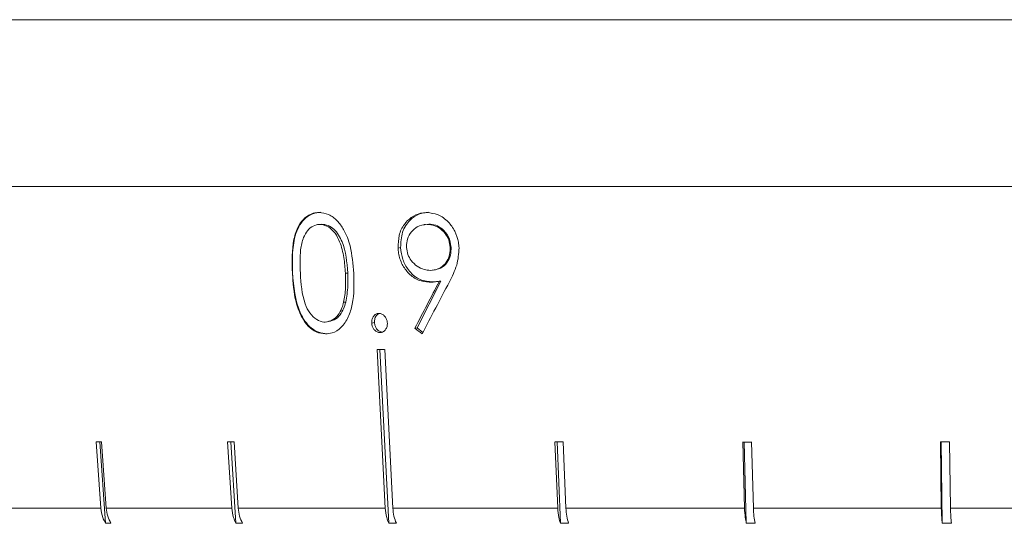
# Model space of a CAD drawing. Header units: inches. Extents: x -4.1 to 22.6, y -10.2 to 17.8.
# Tile 49 of 142: x 4.262 to 5.324, y -0.93 to -0.387. Entities that reach past the tile are written whole.
import ezdxf

# ---------------------------------------------------------------- set-up
doc = ezdxf.new("R2010")
doc.units = ezdxf.units.IN
doc.header["$MEASUREMENT"] = 0

msp = doc.modelspace()

# ---------------------------------------------------------------- linework, layer by layer
at = {"color": 7, "linetype": 'Continuous', "lineweight": 15}
for p, q in [((4.0109, -0.3871), (5.4789, -0.3871)), ((4.262, -0.3871), (4.2069, -0.3871)), ((4.3545, -0.3871), (4.2904, -0.3871)), ((4.4593, -0.3871), (4.387, -0.3871)), ((4.5753, -0.3871), (4.4956, -0.3871)), ((4.7012, -0.3871), (4.6149, -0.3871)), ((4.8356, -0.3871), (4.7437, -0.3871)), ((4.9771, -0.3871), (4.8805, -0.3871)), ((5.124, -0.3871), (5.0239, -0.3871)), ((5.2749, -0.3871), (5.1723, -0.3871)), ((5.4279, -0.3871), (5.3241, -0.3871)), ((6.9469, -0.5671), (4.0109, -0.5671)), ((4.585, -0.6078), (4.5833, -0.6081)), ((4.5877, -0.6076), (4.5859, -0.6078)), ((4.6999, -0.6078), (4.6978, -0.6081)), ((4.7033, -0.6076), (4.7014, -0.6079)), ((4.6729, -0.6329), (4.6702, -0.6334)), ((4.7273, -0.6323), (4.7263, -0.6325)), ((4.7087, -0.6571), (4.7105, -0.6568)), ((4.5563, -0.6603), (4.5562, -0.6603)), ((4.616, -0.6603), (4.6134, -0.6606)), ((4.6909, -0.7195), (4.7164, -0.6689)), ((4.7164, -0.6689), (4.7148, -0.6691)), ((4.7058, -0.6698), (4.7038, -0.6701)), ((4.6138, -0.6916), (4.6113, -0.6919)), ((4.6447, -0.7137), (4.6417, -0.7142)), ((4.6909, -0.7195), (4.6884, -0.7199)), ((4.6969, -0.7245), (4.6909, -0.7195)), ((4.6521, -0.7243), (4.6507, -0.7246)), ((4.6505, -0.7429), (4.6602, -0.9302)), ((4.3444, -0.8425), (4.3494, -0.9138)), ((4.3484, -0.8425), (4.3546, -0.9302)), ((4.3553, -0.9138), (4.3503, -0.8425)), ((4.4863, -0.8425), (4.4907, -0.9138)), ((4.4899, -0.8425), (4.4953, -0.9302)), ((4.4978, -0.9138), (4.4934, -0.8425)), ((4.8394, -0.8425), (4.8423, -0.9138)), ((4.8417, -0.8425), (4.8452, -0.9302)), ((4.8512, -0.9138), (4.8483, -0.8425)), ((5.0419, -0.8425), (5.0438, -0.9138)), ((5.0435, -0.8425), (5.0458, -0.9302)), ((5.0534, -0.9138), (5.0514, -0.8425)), ((5.2551, -0.8425), (5.2561, -0.9138)), ((5.2559, -0.8425), (5.2571, -0.9302)), ((5.266, -0.9138), (5.265, -0.8425)), ((4.2405, -0.9138), (4.3494, -0.9138)), ((4.3553, -0.9138), (4.4907, -0.9138)), ((4.4978, -0.9138), (4.6564, -0.9138)), ((4.6645, -0.9138), (4.8423, -0.9138)), ((4.8512, -0.9138), (5.0438, -0.9138)), ((5.0534, -0.9138), (5.2561, -0.9138)), ((5.266, -0.9138), (5.4739, -0.9138)), ((4.3605, -0.9302), (4.3546, -0.9302)), ((4.5024, -0.9302), (4.4953, -0.9302)), ((4.6683, -0.9302), (4.6602, -0.9302)), ((4.8541, -0.9302), (4.8452, -0.9302)), ((5.0553, -0.9302), (5.0458, -0.9302)), ((5.267, -0.9302), (5.2571, -0.9302))]:
    msp.add_line(p, q, dxfattribs=at)
at = {"color": 7, "linetype": 'Continuous', "lineweight": 15, "flags": 128}
for points in [[(4.6476, -0.7429), (4.6527, -0.8423), (4.6564, -0.9138)], [(4.6645, -0.9138), (4.6608, -0.8423), (4.6557, -0.7429)]]:
    msp.add_lwpolyline(points, dxfattribs=at)
at = {"color": 7, "linetype": 'Continuous', "lineweight": 15}
for centre, major_axis, ratio, start_param, end_param in [((5.6347, -0.3927), (1.3228, 2.0844), 0.266434, 1.869415, 1.89367), ((5.6346, -0.4122), (1.3211, 2.0831), 0.266387, 1.860395, 1.88727), ((5.4147, -0.5024), (1.3917, -0.8679), 0.364266, 4.40181, 4.408115), ((5.4853, -0.6188), (1.4183, 0.0733), 0.070593, 4.076882, 4.083933), ((5.4876, -0.7192), (1.4095, 0.1), 0.051167, 3.762719, 3.769814), ((5.4865, -0.7192), (1.4095, 0.0875), 0.061627, 3.919602, 3.926696), ((5.4838, -0.7192), (1.4095, 0.0563), 0.077831, 4.23448, 4.241575), ((5.4822, -0.7192), (1.4095, 0.0384), 0.083147, 4.39241, 4.399505), ((5.4806, -0.7192), (1.4095, 0.0194), 0.086398, 4.550566, 4.557661)]:
    msp.add_ellipse(centre, major_axis=major_axis, ratio=ratio, start_param=start_param, end_param=end_param, dxfattribs=at)
for points, knots in [([(4.5562, -0.6603), (4.5558, -0.6479), (4.5552, -0.63), (4.5619, -0.61), (4.5693, -0.6003), (4.5774, -0.5956), (4.5829, -0.5952), (4.585, -0.5951)], [0, 0, 0, 0, 0.421423, 0.607744, 0.75665, 0.905695, 1, 1, 1, 1]), ([(4.5563, -0.6603), (4.556, -0.6454), (4.5555, -0.6268), (4.564, -0.6081), (4.5701, -0.6007), (4.578, -0.5957), (4.5838, -0.5951), (4.5868, -0.5948)], [0, 0, 0, 0, 0.498693, 0.624172, 0.749478, 0.874742, 1, 1, 1, 1]), ([(4.585, -0.5951), (4.5884, -0.5955), (4.5954, -0.5964), (4.6047, -0.6034), (4.613, -0.6149), (4.6203, -0.6343), (4.6215, -0.6507), (4.6223, -0.6607)], [0, 0, 0, 0, 0.149598, 0.299876, 0.440817, 0.660676, 1, 1, 1, 1]), ([(4.6702, -0.6334), (4.6703, -0.6287), (4.6705, -0.6194), (4.6761, -0.6077), (4.6844, -0.5998), (4.693, -0.5957), (4.6989, -0.5953), (4.7012, -0.5951)], [0, 0, 0, 0, 0.226798, 0.455848, 0.652562, 0.86745, 1, 1, 1, 1]), ([(4.6729, -0.6329), (4.6732, -0.6272), (4.6737, -0.6157), (4.682, -0.6032), (4.6922, -0.5961), (4.6995, -0.5952), (4.7031, -0.5948)], [0, 0, 0, 0, 0.279564, 0.558866, 0.77943, 1, 1, 1, 1]), ([(4.7012, -0.5951), (4.7053, -0.5956), (4.7135, -0.5965), (4.7243, -0.6042), (4.7317, -0.6149), (4.7352, -0.625), (4.7357, -0.6311), (4.7359, -0.6331)], [0, 0, 0, 0, 0.239826, 0.481748, 0.693205, 0.899479, 1, 1, 1, 1]), ([(4.5859, -0.6078), (4.5834, -0.6082), (4.5785, -0.6089), (4.5723, -0.6143), (4.5673, -0.623), (4.5639, -0.6388), (4.5644, -0.6519), (4.5648, -0.6604)], [0, 0, 0, 0, 0.140683, 0.2820179, 0.4233905, 0.6315802, 1, 1, 1, 1]), ([(4.6134, -0.6606), (4.613, -0.6549), (4.6121, -0.6433), (4.6084, -0.6284), (4.6025, -0.617), (4.5955, -0.6102), (4.5895, -0.6081), (4.5864, -0.6079), (4.5859, -0.6078)], [0, 0, 0, 0, 0.252942, 0.507451, 0.666681, 0.827449, 0.971153, 1, 1, 1, 1]), ([(4.616, -0.6603), (4.615, -0.6487), (4.6135, -0.6314), (4.6032, -0.6142), (4.5947, -0.6085), (4.5901, -0.6079), (4.5877, -0.6076)], [0, 0, 0, 0, 0.500074, 0.749056, 0.874601, 1, 1, 1, 1]), ([(4.7014, -0.6079), (4.6977, -0.6083), (4.6914, -0.6092), (4.6843, -0.6156), (4.68, -0.623), (4.6793, -0.6293), (4.6794, -0.6324), (4.6794, -0.6327)], [0, 0, 0, 0, 0.313539, 0.54455, 0.775774, 0.974978, 1, 1, 1, 1]), ([(4.7263, -0.6325), (4.726, -0.6298), (4.7253, -0.6244), (4.7209, -0.617), (4.7146, -0.6112), (4.7076, -0.6082), (4.7031, -0.608), (4.7014, -0.6079)], [0, 0, 0, 0, 0.192596, 0.38636, 0.615599, 0.847581, 1, 1, 1, 1]), ([(4.7273, -0.6323), (4.7267, -0.6284), (4.7253, -0.6206), (4.7184, -0.6127), (4.7108, -0.6082), (4.7058, -0.6078), (4.7033, -0.6076)], [0, 0, 0, 0, 0.278771, 0.558587, 0.779186, 1, 1, 1, 1]), ([(4.7038, -0.6701), (4.6998, -0.6697), (4.6919, -0.669), (4.6817, -0.6615), (4.6741, -0.6513), (4.6708, -0.6413), (4.6703, -0.6352), (4.6702, -0.6334)], [0, 0, 0, 0, 0.237338, 0.476759, 0.689947, 0.906033, 1, 1, 1, 1]), ([(4.7058, -0.6698), (4.7012, -0.6692), (4.6922, -0.6681), (4.6815, -0.6582), (4.6745, -0.646), (4.6734, -0.6373), (4.6729, -0.6329)], [0, 0, 0, 0, 0.279808, 0.559491, 0.779628, 1, 1, 1, 1]), ([(4.6794, -0.6327), (4.6797, -0.6353), (4.6804, -0.6404), (4.6845, -0.6476), (4.6905, -0.6534), (4.6978, -0.6569), (4.7027, -0.6572), (4.7049, -0.6574)], [0, 0, 0, 0, 0.180221, 0.361623, 0.589366, 0.815567, 1, 1, 1, 1]), ([(4.7049, -0.6574), (4.7083, -0.657), (4.714, -0.6564), (4.7207, -0.6509), (4.7249, -0.6443), (4.7264, -0.6377), (4.7264, -0.6337), (4.7263, -0.6325)], [0, 0, 0, 0, 0.295312, 0.499595, 0.703504, 0.912396, 1, 1, 1, 1]), ([(4.7068, -0.6571), (4.7099, -0.6568), (4.7161, -0.6561), (4.7231, -0.6497), (4.7271, -0.6413), (4.7273, -0.6353), (4.7273, -0.6323)], [0, 0, 0, 0, 0.28025, 0.559573, 0.779792, 1, 1, 1, 1]), ([(4.7359, -0.6331), (4.7355, -0.6395), (4.7348, -0.6493), (4.7299, -0.6611), (4.727, -0.6669), (4.7256, -0.6698)], [0, 0, 0, 0, 0.480035, 0.738548, 1, 1, 1, 1]), ([(4.5917, -0.726), (4.5884, -0.7256), (4.5818, -0.7247), (4.5729, -0.7181), (4.5651, -0.707), (4.5581, -0.6874), (4.5569, -0.6708), (4.5562, -0.6603)], [0, 0, 0, 0, 0.145314, 0.291399, 0.430589, 0.640711, 1, 1, 1, 1]), ([(4.5935, -0.7257), (4.5905, -0.7254), (4.5846, -0.7248), (4.5763, -0.7199), (4.5694, -0.7124), (4.5591, -0.6937), (4.5576, -0.6751), (4.5563, -0.6603)], [0, 0, 0, 0, 0.125289, 0.250563, 0.375844, 0.501326, 1, 1, 1, 1]), ([(4.5648, -0.6604), (4.5655, -0.6718), (4.5664, -0.6872), (4.5747, -0.7039), (4.5819, -0.7109), (4.5879, -0.713), (4.5909, -0.7132), (4.5914, -0.7132)], [0, 0, 0, 0, 0.492978, 0.660483, 0.829457, 0.975094, 1, 1, 1, 1]), ([(4.6223, -0.6607), (4.6226, -0.672), (4.623, -0.6884), (4.6169, -0.7081), (4.6095, -0.7193), (4.6003, -0.7253), (4.5942, -0.7258), (4.5917, -0.726)], [0, 0, 0, 0, 0.381244, 0.555512, 0.731161, 0.891598, 1, 1, 1, 1]), ([(4.6113, -0.6919), (4.6118, -0.6894), (4.6128, -0.6843), (4.6138, -0.6739), (4.6136, -0.6659), (4.6134, -0.6606)], [0, 0, 0, 0, 0.250493, 0.501064, 1, 1, 1, 1]), ([(4.6138, -0.6916), (4.6147, -0.6858), (4.6165, -0.6756), (4.6161, -0.6649), (4.616, -0.6603)], [0, 0, 0, 0, 0.559602, 1, 1, 1, 1]), ([(4.7148, -0.6691), (4.713, -0.6694), (4.7102, -0.6698), (4.7066, -0.6701), (4.7047, -0.6701), (4.7038, -0.6701)], [0, 0, 0, 0, 0.498954, 0.749345, 1, 1, 1, 1]), ([(4.7144, -0.6692), (4.7131, -0.6693), (4.7102, -0.6698), (4.7073, -0.6698), (4.7058, -0.6698)], [0, 0, 0, 0, 0.456015, 1, 1, 1, 1]), ([(4.5914, -0.7132), (4.5942, -0.7127), (4.5995, -0.7119), (4.6058, -0.7059), (4.6095, -0.6989), (4.6108, -0.694), (4.6113, -0.6919)], [0, 0, 0, 0, 0.300701, 0.5605529, 0.8200348, 1, 1, 1, 1]), ([(4.5932, -0.7129), (4.5959, -0.7125), (4.6014, -0.7117), (4.6095, -0.7045), (4.6122, -0.6965), (4.6138, -0.6916)], [0, 0, 0, 0, 0.280214, 0.560807, 1, 1, 1, 1]), ([(4.6417, -0.7142), (4.6418, -0.7127), (4.6419, -0.7099), (4.6437, -0.7066), (4.6461, -0.7044), (4.6482, -0.7039), (4.6494, -0.7038), (4.6496, -0.7038)], [0, 0, 0, 0, 0.263865, 0.511661, 0.733126, 0.948035, 1, 1, 1, 1]), ([(4.6447, -0.7137), (4.6447, -0.7122), (4.6448, -0.7092), (4.6467, -0.7059), (4.6484, -0.7049), (4.6489, -0.7045)], [0, 0, 0, 0, 0.393202, 0.786822, 1, 1, 1, 1]), ([(4.6496, -0.7038), (4.6507, -0.7039), (4.6529, -0.7042), (4.6556, -0.7065), (4.6576, -0.7094), (4.6584, -0.7121), (4.6586, -0.7138), (4.6586, -0.7142)], [0, 0, 0, 0, 0.243745, 0.490694, 0.701126, 0.922877, 1, 1, 1, 1]), ([(4.6507, -0.7246), (4.6496, -0.7244), (4.6474, -0.7242), (4.6447, -0.7219), (4.6428, -0.7191), (4.642, -0.7164), (4.6418, -0.7148), (4.6417, -0.7142)], [0, 0, 0, 0, 0.241404, 0.485753, 0.694878, 0.89209, 1, 1, 1, 1]), ([(4.6536, -0.7241), (4.6524, -0.7239), (4.6499, -0.7236), (4.647, -0.7207), (4.6451, -0.7174), (4.6448, -0.7149), (4.6447, -0.7137)], [0, 0, 0, 0, 0.279578, 0.55918, 0.77945, 1, 1, 1, 1]), ([(4.6586, -0.7142), (4.6586, -0.7155), (4.6585, -0.7181), (4.6568, -0.7213), (4.6546, -0.7236), (4.6524, -0.7245), (4.6511, -0.7245), (4.6507, -0.7246)], [0, 0, 0, 0, 0.2402568, 0.4832073, 0.7001907, 0.9154835, 1, 1, 1, 1]), ([(4.3494, -0.9138), (4.3499, -0.9173), (4.3508, -0.9232), (4.3535, -0.9281), (4.3546, -0.9302)], [0, 0, 0, 0, 0.585348, 1, 1, 1, 1]), ([(4.3605, -0.9302), (4.3592, -0.9277), (4.3565, -0.9227), (4.3557, -0.9168), (4.3553, -0.9138)], [0, 0, 0, 0, 0.496779, 1, 1, 1, 1]), ([(4.4907, -0.9138), (4.4912, -0.9173), (4.4919, -0.9232), (4.4943, -0.9281), (4.4953, -0.9302)], [0, 0, 0, 0, 0.585348, 1, 1, 1, 1]), ([(4.5024, -0.9302), (4.5012, -0.9277), (4.4988, -0.9227), (4.4981, -0.9168), (4.4978, -0.9138)], [0, 0, 0, 0, 0.496656, 1, 1, 1, 1]), ([(4.6564, -0.9138), (4.6567, -0.9173), (4.6573, -0.9232), (4.6593, -0.9281), (4.6602, -0.9302)], [0, 0, 0, 0, 0.585349, 1, 1, 1, 1]), ([(4.6683, -0.9302), (4.6673, -0.9277), (4.6653, -0.9227), (4.6648, -0.9168), (4.6645, -0.9138)], [0, 0, 0, 0, 0.496777, 1, 1, 1, 1]), ([(4.8423, -0.9138), (4.8425, -0.9173), (4.843, -0.9232), (4.8446, -0.9281), (4.8452, -0.9302)], [0, 0, 0, 0, 0.585349, 1, 1, 1, 1]), ([(4.8541, -0.9302), (4.8534, -0.9277), (4.8518, -0.9227), (4.8514, -0.9168), (4.8512, -0.9138)], [0, 0, 0, 0, 0.4968501, 1, 1, 1, 1]), ([(5.0438, -0.9138), (5.044, -0.9173), (5.0444, -0.9232), (5.0454, -0.9281), (5.0458, -0.9302)], [0, 0, 0, 0, 0.585346, 1, 1, 1, 1]), ([(5.0553, -0.9302), (5.0548, -0.9277), (5.0538, -0.9227), (5.0535, -0.9168), (5.0534, -0.9138)], [0, 0, 0, 0, 0.4969012, 1, 1, 1, 1]), ([(5.2561, -0.9138), (5.2562, -0.9173), (5.2564, -0.9232), (5.2569, -0.9281), (5.2571, -0.9302)], [0, 0, 0, 0, 0.585348, 1, 1, 1, 1]), ([(5.267, -0.9302), (5.2668, -0.9277), (5.2662, -0.9227), (5.2661, -0.9168), (5.266, -0.9138)], [0, 0, 0, 0, 0.4969284, 1, 1, 1, 1])]:
    msp.add_open_spline(points, degree=3, knots=knots, dxfattribs=at)

doc.saveas('drawing.dxf')
